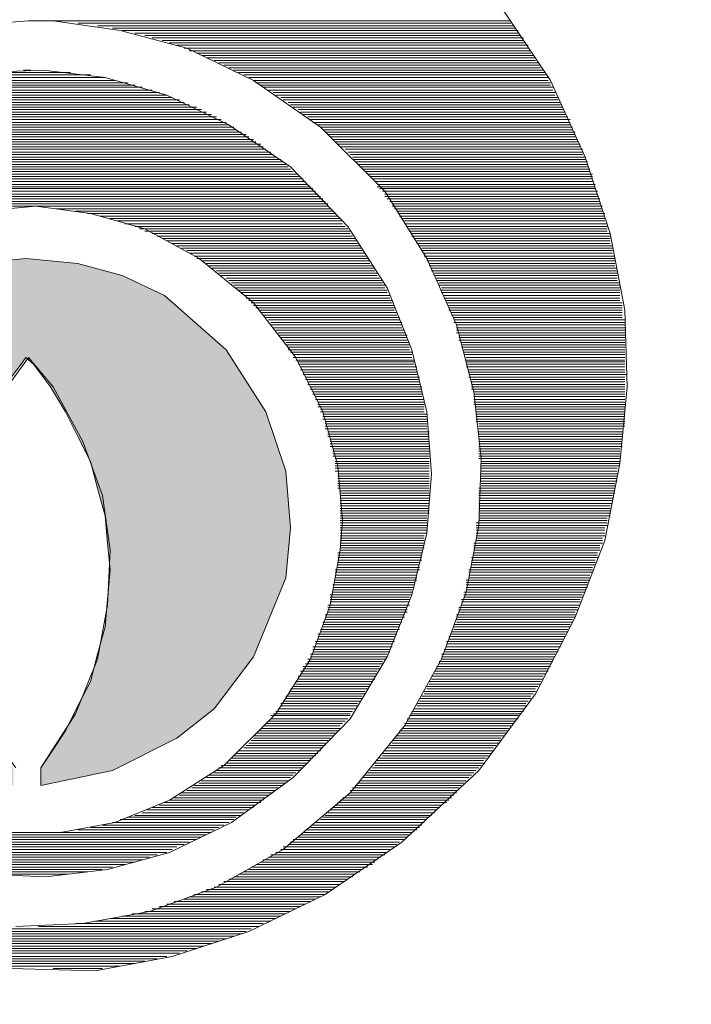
# Model space of a CAD drawing. Header units: centimetres. Extents: x 4745 to 39369, y 17389 to 19524.
# Tile 80 of 188: x 21099.05 to 21100.26, y 17982.74 to 17984.5. Entities that reach past the tile are written whole.
import ezdxf

# ---------------------------------------------------------------- set-up
doc = ezdxf.new("R2010")
doc.units = ezdxf.units.CM
doc.linetypes.add('HIDDEN', pattern=[0.375, 0.25, -0.125])
doc.layers.add('Livello 1', color=7, linetype='Continuous')
doc.layers.add('UKRYTA', color=250, linetype='HIDDEN')

# ---------------------------------------------------------------- blocks, each defined once
blk = doc.blocks.new('VITRIX PRO 35 55')
at = {"layer": 'Livello 1'}
blk.add_hatch(color=0, dxfattribs=at).paths.add_polyline_path([(-10.8731, -425.1372), (-10.5571, -425.2872), (-10.0955, -425.692), (-9.7976, -426.1558), (-9.6498, -426.6015), (-9.6135, -427.0244), (-9.6498, -427.3973), (-9.8909, -427.9885), (-10.1864, -428.3795), (-10.4638, -428.5978), (-10.9459, -428.8388), (-11.4825, -428.9525), (-11.4825, -428.8207), (-11.4097, -428.7115), (-11.2983, -428.5433), (-11.2051, -428.3568), (-11.1119, -428.1749), (-11.0573, -427.9703), (-11.0005, -427.7656), (-10.9823, -427.561), (-10.9641, -427.3382), (-10.9823, -427.1381), (-11.0005, -426.9334), (-11.0573, -426.7288), (-11.1119, -426.5287), (-11.2051, -426.3422), (-11.2983, -426.1558), (-11.4097, -425.9694), (-11.5371, -425.8011), (-11.5939, -425.7511), (-11.6303, -425.8011), (-11.7599, -425.9694), (-11.8713, -426.1558), (-11.9827, -426.3422), (-12.0578, -426.5287), (-12.1123, -426.7288), (-12.1669, -426.9334), (-12.1874, -427.1381), (-12.2033, -427.3382), (-12.1874, -427.561), (-12.1669, -427.7656), (-12.1123, -427.9703), (-12.0578, -428.1749), (-11.9827, -428.3568), (-11.8713, -428.5433), (-11.7599, -428.7115), (-11.6871, -428.8207), (-11.6871, -428.9525), (-12.2237, -428.8388), (-12.7035, -428.5978), (-12.9832, -428.3795), (-13.2788, -427.9885), (-13.5198, -427.3973), (-13.5562, -427.0244), (-13.5198, -426.6015), (-13.372, -426.1558), (-13.0741, -425.692), (-12.6126, -425.2872), (-12.2965, -425.1372), (-11.9645, -425.0462), (-11.5939, -425.0098), (-11.2051, -425.0462)])
blk.add_ellipse((9.1892, -429.7806), major_axis=(-38, 0), ratio=0.328293)
at = {"layer": 'Livello 1', "color": 0, "lineweight": 15}
for points in [[(-11.0755, -430.3395), (-10.5002, -430.2304), (-9.9272, -430.0439), (-9.3542, -429.7665), (-8.7813, -429.3755), (-8.206, -428.8388), (-7.7808, -428.2659), (-7.4852, -427.6929), (-7.2624, -427.1199), (-7.151, -426.5423), (-7.0964, -425.9694), (-7.1123, -425.3964), (-7.2237, -424.8234), (-7.4102, -424.2504), (-7.6694, -423.6774), (-8.0582, -423.0999)], [(-11.5757, -423.2317), (-12.0759, -423.2681)], [(-11.6689, -430.0076), (-11.1687, -429.9848), (-10.6685, -429.8939), (-10.1683, -429.712), (-9.668, -429.43), (-9.1678, -429.0071), (-8.7608, -428.5069), (-8.4834, -428.0066), (-8.2992, -427.5064), (-8.206, -427.0062), (-8.1878, -426.506), (-8.2424, -426.0057), (-8.372, -425.5055), (-8.5948, -425.0098), (-8.9086, -424.505), (-9.3906, -424.0276), (-9.8909, -423.6774), (-10.3911, -423.4364), (-10.889, -423.3045), (-11.3893, -423.2317), (-11.5757, -423.2317)], [(-11.4461, -423.2317), (-7.965, -423.2317)], [(-11.2051, -423.2499), (-7.965, -423.2499)], [(-11.0573, -423.2681), (-7.9468, -423.2681)], [(-10.9459, -423.2863), (-7.9286, -423.2863)], [(-10.8731, -423.3045), (-7.9104, -423.3045)], [(-10.7799, -423.3227), (-7.9104, -423.3227)], [(-10.7049, -423.3409), (-7.8922, -423.3409)], [(-10.6503, -423.3591), (-7.8718, -423.3591)], [(-10.5753, -423.3773), (-7.8718, -423.3773)], [(-10.5207, -423.3955), (-7.8536, -423.3955)], [(-10.4638, -423.4136), (-7.8354, -423.4136)], [(-10.4093, -423.4364), (-7.8354, -423.4364)], [(-10.3729, -423.4546), (-7.8172, -423.4546)], [(-10.3161, -423.4728), (-7.8172, -423.4728)], [(-10.2797, -423.4909), (-7.799, -423.4909)], [(-10.2433, -423.5091), (-7.7808, -423.5091)], [(-10.1864, -423.5273), (-7.7808, -423.5273)], [(-10.1501, -423.5455), (-7.7626, -423.5455)], [(-10.1137, -423.5637), (-7.7444, -423.5637)], [(-8.5584, -426.6196), (-8.5948, -426.1558), (-8.7062, -425.692), (-8.8904, -425.2281), (-9.186, -424.7688), (-9.6135, -424.3231), (-10.075, -424.0094), (-10.5389, -423.7865), (-11.0005, -423.6547), (-11.4643, -423.6001), (-11.9259, -423.6183)], [(-11.9077, -429.6165), (-11.4461, -429.6347), (-10.9823, -429.5801), (-10.5207, -429.4528), (-10.0568, -429.2299), (-9.5953, -428.8934), (-9.1678, -428.4523), (-8.8904, -427.9885), (-8.7062, -427.5246), (-8.5948, -427.0653), (-8.5584, -426.6196)], [(-12.0578, -423.6365), (-11.1119, -423.6365)], [(-11.2597, -423.6183), (-11.9077, -423.6183)], [(-11.6121, -423.6001), (-11.5575, -423.6001)], [(-10.075, -423.5819), (-7.7444, -423.5819)], [(-10.0387, -423.6001), (-7.724, -423.6001)], [(-10.0023, -423.6183), (-7.7058, -423.6183)], [(-9.9636, -423.6365), (-7.7058, -423.6365)], [(-12.3897, -423.7138), (-10.7799, -423.7138)], [(-10.8345, -423.6956), (-12.3352, -423.6956)], [(-12.2419, -423.6774), (-10.9277, -423.6774)], [(-11.0005, -423.6547), (-12.1669, -423.6547)], [(-9.9272, -423.6547), (-7.6876, -423.6547)], [(-9.8909, -423.6774), (-7.6876, -423.6774)], [(-9.8727, -423.6956), (-7.6694, -423.6956)], [(-9.8363, -423.7138), (-7.6694, -423.7138)], [(-12.6307, -423.7865), (-10.5389, -423.7865)], [(-10.5935, -423.7683), (-12.5739, -423.7683)], [(-12.5193, -423.7502), (-10.6503, -423.7502)], [(-10.7231, -423.7274), (-12.4648, -423.7274)], [(-9.8181, -423.7274), (-7.6512, -423.7274)], [(-9.7794, -423.7502), (-7.6512, -423.7502)], [(-9.7431, -423.7683), (-7.633, -423.7683)], [(-9.7249, -423.7865), (-7.633, -423.7865)], [(-12.8149, -423.8593), (-10.3729, -423.8593)], [(-10.4093, -423.8411), (-12.7603, -423.8411)], [(-12.724, -423.8229), (-10.4457, -423.8229)], [(-10.5002, -423.8047), (-12.6671, -423.8047)], [(-9.6862, -423.8047), (-7.6125, -423.8047)], [(-9.668, -423.8229), (-7.6125, -423.8229)], [(-9.6316, -423.8411), (-7.5944, -423.8411)], [(-9.6135, -423.8593), (-7.5944, -423.8593)], [(-12.9627, -423.9321), (-10.2046, -423.9321)], [(-10.2433, -423.9139), (-12.9263, -423.9139)], [(-12.89, -423.8957), (-10.2797, -423.8957)], [(-10.3161, -423.8775), (-12.8513, -423.8775)], [(-9.5953, -423.8775), (-7.5762, -423.8775)], [(-9.5566, -423.8957), (-7.5762, -423.8957)], [(-9.5384, -423.9139), (-7.558, -423.9139)], [(-9.5202, -423.9321), (-7.558, -423.9321)], [(-10.0955, -423.9912), (-13.0741, -423.9912)], [(-13.0377, -423.9684), (-10.1319, -423.9684)], [(-10.1683, -423.9502), (-13.0014, -423.9502)], [(-9.4839, -423.9502), (-7.5398, -423.9502)], [(-9.4634, -423.9684), (-7.5216, -423.9684)], [(-9.4475, -423.9912), (-7.5216, -423.9912)], [(-13.2242, -424.0821), (-9.9454, -424.0821)], [(-9.9841, -424.0639), (-13.1855, -424.0639)], [(-13.1674, -424.0457), (-10.0205, -424.0457)], [(-10.0387, -424.0276), (-13.131, -424.0276)], [(-13.0923, -424.0094), (-10.075, -424.0094)], [(-9.4088, -424.0094), (-7.5216, -424.0094)], [(-9.3906, -424.0276), (-7.5034, -424.0276)], [(-9.3724, -424.0457), (-7.5034, -424.0457)], [(-9.3542, -424.0639), (-7.4852, -424.0639)], [(-9.3361, -424.0821), (-7.4852, -424.0821)], [(-13.3333, -424.1549), (-9.8363, -424.1549)], [(-9.8727, -424.1367), (-13.297, -424.1367)], [(-13.2788, -424.1185), (-9.8909, -424.1185)], [(-9.9272, -424.1003), (-13.2401, -424.1003)], [(-9.3179, -424.1003), (-7.4852, -424.1003)], [(-9.2974, -424.1185), (-7.467, -424.1185)], [(-9.2792, -424.1367), (-7.467, -424.1367)], [(-9.261, -424.1549), (-7.4466, -424.1549)], [(-9.7613, -424.214), (-13.4084, -424.214)], [(-13.372, -424.1913), (-9.7976, -424.1913)], [(-9.8181, -424.1731), (-13.3515, -424.1731)], [(-9.2428, -424.1731), (-7.4466, -424.1731)], [(-9.2065, -424.1913), (-7.4284, -424.1913)], [(-9.186, -424.214), (-7.4284, -424.214)], [(-9.668, -424.2868), (-13.5016, -424.2868)], [(-13.4834, -424.2686), (-9.6862, -424.2686)], [(-9.7249, -424.2504), (-13.4448, -424.2504)], [(-13.4266, -424.2322), (-9.7431, -424.2322)], [(-9.1678, -424.2322), (-7.4284, -424.2322)], [(-9.1496, -424.2504), (-7.4102, -424.2504)], [(-9.1496, -424.2686), (-7.4102, -424.2686)], [(-9.1314, -424.2868), (-7.392, -424.2868)], [(-9.5953, -424.3595), (-13.5925, -424.3595)], [(-13.5562, -424.3413), (-9.6135, -424.3413)], [(-9.6316, -424.3231), (-13.538, -424.3231)], [(-13.5198, -424.305), (-9.6498, -424.305)], [(-9.1132, -424.305), (-7.392, -424.305)], [(-9.095, -424.3231), (-7.392, -424.3231)], [(-9.0769, -424.3413), (-7.3738, -424.3413)], [(-9.0587, -424.3595), (-7.3738, -424.3595)], [(-9.502, -424.4323), (-13.6676, -424.4323)], [(-13.6494, -424.4141), (-9.5202, -424.4141)], [(-9.5384, -424.3959), (-13.6289, -424.3959)], [(-13.6107, -424.3777), (-9.5566, -424.3777)], [(-9.0382, -424.3777), (-7.3556, -424.3777)], [(-9.02, -424.3959), (-7.3556, -424.3959)], [(-9.0018, -424.4141), (-7.3556, -424.4141)], [(-8.9836, -424.4323), (-7.3556, -424.4323)], [(-9.427, -424.505), (-13.7403, -424.505)], [(-13.7222, -424.4869), (-9.4475, -424.4869)], [(-9.4634, -424.4732), (-13.704, -424.4732)], [(-13.6858, -424.455), (-9.4839, -424.455)], [(-8.9654, -424.455), (-7.3351, -424.455)], [(-8.9654, -424.4732), (-7.3351, -424.4732)], [(-8.9472, -424.4869), (-7.3351, -424.4869)], [(-8.9268, -424.505), (-7.317, -424.505)], [(-9.3542, -424.5824), (-13.8154, -424.5824)], [(-13.7972, -424.5642), (-9.3724, -424.5642)], [(-9.3906, -424.546), (-13.779, -424.546)], [(-13.7608, -424.5278), (-9.4088, -424.5278)], [(-8.9086, -424.5278), (-7.317, -424.5278)], [(-8.9086, -424.546), (-7.317, -424.546)], [(-8.8904, -424.5642), (-7.2988, -424.5642)], [(-8.8722, -424.5824), (-7.2988, -424.5824)], [(-9.2246, -426.9698), (-9.261, -426.5605), (-9.3724, -426.1558), (-9.5748, -425.7511), (-9.8909, -425.3418), (-10.2979, -425.0098), (-10.7049, -424.787), (-11.1119, -424.6733), (-11.5189, -424.6187), (-11.9259, -424.6551)], [(-11.7417, -429.3027), (-11.3347, -429.3027), (-10.9277, -429.2299), (-10.5207, -429.0617), (-10.1137, -428.8025), (-9.7249, -428.4159), (-9.4634, -428.0066), (-9.3179, -427.6019), (-9.2428, -427.1926), (-9.2246, -426.9698)], [(-9.3361, -424.6187), (-13.8518, -424.6187)], [(-13.8336, -424.6005), (-9.3361, -424.6005)], [(-11.3711, -424.6369), (-9.3179, -424.6369)], [(-11.2233, -424.6551), (-9.2974, -424.6551)], [(-8.854, -424.6005), (-7.2988, -424.6005)], [(-8.854, -424.6187), (-7.2806, -424.6187)], [(-8.8358, -424.6369), (-7.2806, -424.6369)], [(-8.8176, -424.6551), (-7.2806, -424.6551)], [(-11.1323, -424.6733), (-9.2792, -424.6733)], [(-11.0391, -424.6915), (-9.261, -424.6915)], [(-10.9641, -424.7097), (-9.2428, -424.7097)], [(-10.9095, -424.7279), (-9.2246, -424.7279)], [(-8.7995, -424.6733), (-7.2624, -424.6733)], [(-8.7995, -424.6915), (-7.2624, -424.6915)], [(-8.7813, -424.7097), (-7.2624, -424.7097)], [(-8.7608, -424.7279), (-7.2624, -424.7279)], [(-10.8527, -424.7506), (-9.2246, -424.7506)], [(-10.7799, -424.7688), (-9.2065, -424.7688)], [(-10.7435, -424.787), (-9.186, -424.787)], [(-10.7049, -424.8052), (-9.1678, -424.8052)], [(-8.7608, -424.7506), (-7.2442, -424.7506)], [(-8.7426, -424.7688), (-7.2442, -424.7688)], [(-8.7244, -424.787), (-7.2442, -424.787)], [(-8.7244, -424.8052), (-7.2442, -424.8052)], [(-10.6503, -424.8234), (-9.1678, -424.8234)], [(-10.6116, -424.8416), (-9.1496, -424.8416)], [(-10.5753, -424.8598), (-9.1314, -424.8598)], [(-10.5389, -424.8779), (-9.1132, -424.8779)], [(-8.7062, -424.8234), (-7.2237, -424.8234)], [(-8.7062, -424.8416), (-7.2237, -424.8416)], [(-8.688, -424.8598), (-7.2237, -424.8598)], [(-8.6698, -424.8779), (-7.2237, -424.8779)], [(-10.5002, -424.8961), (-9.1132, -424.8961)], [(-10.4638, -424.9143), (-9.095, -424.9143)], [(-10.4275, -424.9325), (-9.0769, -424.9325)], [(-10.3911, -424.9507), (-9.0769, -424.9507)], [(-8.6698, -424.8961), (-7.2237, -424.8961)], [(-8.6494, -424.9143), (-7.2055, -424.9143)], [(-8.6312, -424.9325), (-7.2055, -424.9325)], [(-8.6312, -424.9507), (-7.2055, -424.9507)], [(-10.8731, -425.1372), (-10.5571, -425.2872), (-10.0955, -425.692), (-9.7976, -426.1558), (-9.6498, -426.6015), (-9.6135, -427.0244), (-9.6498, -427.3973), (-9.8909, -427.9885), (-10.1864, -428.3795), (-10.4638, -428.5978), (-10.9459, -428.8388), (-11.4825, -428.9525), (-11.4825, -428.8207), (-11.4097, -428.7115), (-11.2983, -428.5433), (-11.2051, -428.3568), (-11.1119, -428.1749), (-11.0573, -427.9703), (-11.0005, -427.7656), (-10.9823, -427.561), (-10.9641, -427.3382), (-10.9823, -427.1381), (-11.0005, -426.9334), (-11.0573, -426.7288), (-11.1119, -426.5287), (-11.2051, -426.3422), (-11.2983, -426.1558), (-11.4097, -425.9694), (-11.5371, -425.8011), (-11.5939, -425.7511), (-11.6303, -425.8011), (-11.7599, -425.9694)], [(-11.9645, -425.0462), (-11.5939, -425.0098), (-11.2051, -425.0462), (-10.8731, -425.1372)], [(-10.9459, -428.8388), (-10.4638, -428.5978), (-10.1864, -428.3795), (-9.8909, -427.9885), (-9.6498, -427.3973), (-9.6135, -427.0244), (-9.6498, -426.6015), (-9.7976, -426.1558), (-10.0955, -425.692), (-10.5571, -425.2872), (-10.8731, -425.1372), (-11.2051, -425.0462), (-11.5939, -425.0098), (-11.9645, -425.0462)], [(-10.3729, -424.9689), (-9.0587, -424.9689)], [(-10.3342, -424.9916), (-9.0382, -424.9916)], [(-10.3161, -425.0098), (-9.0382, -425.0098)], [(-10.2797, -425.028), (-9.02, -425.028)], [(-8.613, -424.9689), (-7.2055, -424.9689)], [(-8.613, -424.9916), (-7.1874, -424.9916)], [(-8.5948, -425.0098), (-7.1874, -425.0098)], [(-8.5948, -425.028), (-7.1874, -425.028)], [(-10.2433, -425.0462), (-9.02, -425.0462)], [(-10.2228, -425.0644), (-9.0018, -425.0644)], [(-10.2046, -425.0826), (-8.9836, -425.0826)], [(-10.1683, -425.1008), (-8.9836, -425.1008)], [(-8.5766, -425.0462), (-7.1874, -425.0462)], [(-8.5766, -425.0644), (-7.1874, -425.0644)], [(-8.5584, -425.0826), (-7.1692, -425.0826)], [(-8.5584, -425.1008), (-7.1692, -425.1008)], [(-10.1501, -425.119), (-8.9654, -425.119)], [(-10.1319, -425.1372), (-8.9654, -425.1372)], [(-10.0955, -425.1553), (-8.9472, -425.1553)], [(-10.075, -425.1735), (-8.9268, -425.1735)], [(-8.538, -425.119), (-7.1692, -425.119)], [(-8.538, -425.1372), (-7.1692, -425.1372)], [(-8.5221, -425.1553), (-7.1692, -425.1553)], [(-8.5221, -425.1735), (-7.1692, -425.1735)], [(-10.0568, -425.1917), (-8.9268, -425.1917)], [(-10.0387, -425.2099), (-8.9086, -425.2099)], [(-10.0205, -425.2281), (-8.9086, -425.2281)], [(-10.0023, -425.2463), (-8.8904, -425.2463)], [(-8.5016, -425.1917), (-7.151, -425.1917)], [(-8.5016, -425.2099), (-7.151, -425.2099)], [(-8.4834, -425.2281), (-7.151, -425.2281)], [(-8.4834, -425.2463), (-7.151, -425.2463)], [(-9.9841, -425.2645), (-8.8904, -425.2645)], [(-9.9636, -425.2872), (-8.8722, -425.2872)], [(-9.9454, -425.3054), (-8.8722, -425.3054)], [(-9.9272, -425.3236), (-8.854, -425.3236)], [(-8.4834, -425.2645), (-7.151, -425.2645)], [(-8.4652, -425.2872), (-7.151, -425.2872)], [(-8.4652, -425.3054), (-7.151, -425.3054)], [(-8.447, -425.3236), (-7.151, -425.3236)], [(-9.909, -425.3418), (-8.854, -425.3418)], [(-9.8909, -425.36), (-8.8358, -425.36)], [(-9.8727, -425.3782), (-8.8358, -425.3782)], [(-9.8522, -425.3964), (-8.8358, -425.3964)], [(-8.447, -425.3418), (-7.1328, -425.3418)], [(-8.4288, -425.36), (-7.1328, -425.36)], [(-8.4288, -425.3782), (-7.1328, -425.3782)], [(-8.4288, -425.3964), (-7.1328, -425.3964)], [(-9.8363, -425.4146), (-8.8176, -425.4146)], [(-9.8181, -425.4327), (-8.8176, -425.4327)], [(-9.7976, -425.4509), (-8.7995, -425.4509)], [(-9.7794, -425.4691), (-8.7995, -425.4691)], [(-8.4106, -425.4146), (-7.1328, -425.4146)], [(-8.4106, -425.4327), (-7.1328, -425.4327)], [(-8.3924, -425.4509), (-7.1328, -425.4509)], [(-8.3924, -425.4691), (-7.1123, -425.4691)], [(-9.7613, -425.4873), (-8.7813, -425.4873)], [(-9.7613, -425.5055), (-8.7813, -425.5055)], [(-9.7431, -425.5282), (-8.7813, -425.5282)], [(-9.7249, -425.5464), (-8.7608, -425.5464)], [(-8.3924, -425.4873), (-7.1123, -425.4873)], [(-8.372, -425.5055), (-7.1123, -425.5055)], [(-8.372, -425.5282), (-7.1123, -425.5282)], [(-8.372, -425.5464), (-7.1123, -425.5464)], [(-9.7067, -425.5646), (-8.7608, -425.5646)], [(-9.7067, -425.5828), (-8.7426, -425.5828)], [(-9.6862, -425.601), (-8.7426, -425.601)], [(-9.668, -425.6192), (-8.7426, -425.6192)], [(-8.372, -425.5646), (-7.1123, -425.5646)], [(-8.3538, -425.5828), (-7.1123, -425.5828)], [(-8.3538, -425.601), (-7.1123, -425.601)], [(-8.3538, -425.6192), (-7.1123, -425.6192)], [(-9.6498, -425.6374), (-8.7244, -425.6374)], [(-9.6498, -425.6556), (-8.7244, -425.6556)], [(-9.6316, -425.6738), (-8.7244, -425.6738)], [(-9.6316, -425.692), (-8.7244, -425.692)], [(-8.3356, -425.6374), (-7.1123, -425.6374)], [(-8.3356, -425.6556), (-7.1123, -425.6556)], [(-8.3356, -425.6738), (-7.1123, -425.6738)], [(-8.3174, -425.692), (-7.1123, -425.692)], [(-11.5757, -425.7511), (-11.8713, -426.1558), (-12.0578, -426.5605), (-12.1669, -426.9698), (-12.1874, -427.3791), (-12.1487, -427.7838), (-12.0373, -428.1931), (-11.8349, -428.5978), (-11.6689, -428.8207)], [(-11.4825, -428.8207), (-11.2233, -428.4159), (-11.0573, -428.0066), (-10.9823, -427.6019), (-10.9641, -427.1926), (-11.0209, -426.7834), (-11.1687, -426.3786), (-11.3893, -425.9694), (-11.5757, -425.7511)], [(-9.6135, -425.7101), (-8.7062, -425.7101)], [(-9.5953, -425.7283), (-8.7062, -425.7283)], [(-9.5953, -425.7511), (-8.7062, -425.7511)], [(-9.5748, -425.7693), (-8.688, -425.7693)], [(-8.3174, -425.7101), (-7.1123, -425.7101)], [(-8.3174, -425.7283), (-7.1123, -425.7283)], [(-8.2992, -425.7511), (-7.1123, -425.7511)], [(-8.2992, -425.7693), (-7.1123, -425.7693)], [(-9.5566, -425.7829), (-8.688, -425.7829)], [(-9.5566, -425.8011), (-8.688, -425.8011)], [(-9.5384, -425.8193), (-8.6698, -425.8193)], [(-9.5384, -425.842), (-8.6698, -425.842)], [(-8.2992, -425.7829), (-7.1123, -425.7829)], [(-8.2992, -425.8011), (-7.1123, -425.8011)], [(-8.2992, -425.8193), (-7.1123, -425.8193)], [(-8.281, -425.842), (-7.1123, -425.842)], [(-9.5202, -425.8602), (-8.6698, -425.8602)], [(-9.5202, -425.8784), (-8.6698, -425.8784)], [(-9.502, -425.8966), (-8.6494, -425.8966)], [(-9.502, -425.9148), (-8.6494, -425.9148)], [(-8.281, -425.8602), (-7.1123, -425.8602)], [(-8.281, -425.8784), (-7.0964, -425.8784)], [(-8.281, -425.8966), (-7.1123, -425.8966)], [(-8.2606, -425.9148), (-7.1123, -425.9148)], [(-9.4839, -425.933), (-8.6494, -425.933)], [(-9.4839, -425.9512), (-8.6494, -425.9512)], [(-9.4634, -425.9694), (-8.6312, -425.9694)], [(-9.4634, -425.9875), (-8.6312, -425.9875)], [(-8.2606, -425.933), (-7.1123, -425.933)], [(-8.2606, -425.9512), (-7.1123, -425.9512)], [(-8.2606, -425.9694), (-7.1123, -425.9694)], [(-8.2606, -425.9875), (-7.1123, -425.9875)], [(-9.4475, -426.0057), (-8.6312, -426.0057)], [(-9.4475, -426.0239), (-8.6312, -426.0239)], [(-9.427, -426.0421), (-8.6312, -426.0421)], [(-9.427, -426.0649), (-8.613, -426.0649)], [(-8.2424, -426.0057), (-7.1123, -426.0057)], [(-8.2424, -426.0239), (-7.1123, -426.0239)], [(-8.2424, -426.0421), (-7.1123, -426.0421)], [(-8.2424, -426.0649), (-7.1123, -426.0649)], [(-9.4088, -426.083), (-8.613, -426.083)], [(-9.4088, -426.1012), (-8.613, -426.1012)], [(-9.4088, -426.1194), (-8.613, -426.1194)], [(-9.3906, -426.1376), (-8.613, -426.1376)], [(-8.2424, -426.083), (-7.1123, -426.083)], [(-8.2424, -426.1012), (-7.1123, -426.1012)], [(-8.2242, -426.1194), (-7.1123, -426.1194)], [(-8.2242, -426.1376), (-7.1123, -426.1376)], [(-9.3906, -426.1558), (-8.613, -426.1558)], [(-9.3724, -426.174), (-8.5948, -426.174)], [(-9.3724, -426.1922), (-8.5948, -426.1922)], [(-9.3724, -426.2104), (-8.5948, -426.2104)], [(-8.2242, -426.1558), (-7.1123, -426.1558)], [(-8.2242, -426.174), (-7.1123, -426.174)], [(-8.2242, -426.1922), (-7.1123, -426.1922)], [(-8.2242, -426.2104), (-7.1123, -426.2104)], [(-9.3542, -426.2286), (-8.5948, -426.2286)], [(-9.3542, -426.2468), (-8.5948, -426.2468)], [(-9.3542, -426.2649), (-8.5948, -426.2649)], [(-9.3542, -426.2831), (-8.5948, -426.2831)], [(-8.2242, -426.2286), (-7.1123, -426.2286)], [(-8.206, -426.2468), (-7.1123, -426.2468)], [(-8.206, -426.2649), (-7.1123, -426.2649)], [(-8.206, -426.2831), (-7.1328, -426.2831)], [(-9.3361, -426.3059), (-8.5766, -426.3059)], [(-9.3361, -426.3241), (-8.5766, -426.3241)], [(-9.3361, -426.3422), (-8.5766, -426.3422)], [(-9.3179, -426.3604), (-8.5766, -426.3604)], [(-8.206, -426.3059), (-7.1328, -426.3059)], [(-8.206, -426.3241), (-7.1328, -426.3241)], [(-8.206, -426.3422), (-7.1328, -426.3422)], [(-8.206, -426.3604), (-7.1328, -426.3604)], [(-9.3179, -426.3786), (-8.5766, -426.3786)], [(-9.3179, -426.3968), (-8.5766, -426.3968)], [(-9.3179, -426.415), (-8.5766, -426.415)], [(-9.2974, -426.4332), (-8.5766, -426.4332)], [(-8.206, -426.3786), (-7.1328, -426.3786)], [(-8.206, -426.3968), (-7.1328, -426.3968)], [(-8.206, -426.415), (-7.1328, -426.415)], [(-8.206, -426.4332), (-7.151, -426.4332)], [(-9.2974, -426.4514), (-8.5766, -426.4514)], [(-9.2974, -426.4696), (-8.5766, -426.4696)], [(-9.2974, -426.4878), (-8.5766, -426.4878)], [(-9.2792, -426.506), (-8.5766, -426.506)], [(-8.206, -426.4514), (-7.151, -426.4514)], [(-8.206, -426.4696), (-7.151, -426.4696)], [(-8.206, -426.4878), (-7.151, -426.4878)], [(-8.206, -426.506), (-7.151, -426.506)], [(-9.2792, -426.5287), (-8.5766, -426.5287)], [(-9.2792, -426.5423), (-8.5766, -426.5423)], [(-9.2792, -426.5605), (-8.5766, -426.5605)], [(-9.2792, -426.5787), (-8.5766, -426.5787)], [(-8.1878, -426.5287), (-7.151, -426.5287)], [(-8.1878, -426.5423), (-7.151, -426.5423)], [(-8.1878, -426.5605), (-7.151, -426.5605)], [(-8.1878, -426.5787), (-7.1692, -426.5787)], [(-9.2792, -426.6015), (-8.5766, -426.6015)], [(-9.261, -426.6196), (-8.5766, -426.6196)], [(-9.261, -426.6378), (-8.5766, -426.6378)], [(-9.261, -426.656), (-8.5766, -426.656)], [(-8.1878, -426.6015), (-7.1692, -426.6015)], [(-8.1878, -426.6196), (-7.1692, -426.6196)], [(-8.1878, -426.6378), (-7.1692, -426.6378)], [(-8.1878, -426.656), (-7.1692, -426.656)], [(-9.261, -426.6742), (-8.5766, -426.6742)], [(-9.261, -426.6924), (-8.5766, -426.6924)], [(-9.261, -426.7106), (-8.5766, -426.7106)], [(-9.261, -426.7288), (-8.5766, -426.7288)], [(-8.206, -426.7288), (-7.1874, -426.7288)], [(-8.1878, -426.6742), (-7.1692, -426.6742)], [(-8.1878, -426.6924), (-7.1874, -426.6924)], [(-8.1878, -426.7106), (-7.1874, -426.7106)], [(-9.2428, -426.747), (-8.5766, -426.747)], [(-9.2428, -426.7652), (-8.5766, -426.7652)], [(-9.2428, -426.7834), (-8.5766, -426.7834)], [(-9.2428, -426.8016), (-8.5766, -426.8016)], [(-8.206, -426.747), (-7.1874, -426.747)], [(-8.206, -426.7652), (-7.1874, -426.7652)], [(-8.206, -426.7834), (-7.2055, -426.7834)], [(-8.206, -426.8016), (-7.2055, -426.8016)], [(-9.2428, -426.8197), (-8.5766, -426.8197)], [(-9.2428, -426.8425), (-8.5766, -426.8425)], [(-9.2428, -426.8607), (-8.5766, -426.8607)], [(-9.2428, -426.8789), (-8.5766, -426.8789)], [(-8.206, -426.8197), (-7.2055, -426.8197)], [(-8.206, -426.8425), (-7.2055, -426.8425)], [(-8.206, -426.8607), (-7.2237, -426.8607)], [(-8.206, -426.8789), (-7.2237, -426.8789)], [(-9.2428, -426.897), (-8.5766, -426.897)], [(-9.2428, -426.9152), (-8.5766, -426.9152)], [(-9.2428, -426.9334), (-8.5948, -426.9334)], [(-9.2428, -426.9516), (-8.5948, -426.9516)], [(-8.206, -426.897), (-7.2237, -426.897)], [(-8.206, -426.9152), (-7.2237, -426.9152)], [(-8.206, -426.9334), (-7.2237, -426.9334)], [(-8.206, -426.9516), (-7.2442, -426.9516)], [(-9.2428, -426.9698), (-8.5948, -426.9698)], [(-9.2428, -426.988), (-8.5948, -426.988)], [(-9.2428, -427.0062), (-8.5948, -427.0062)], [(-9.2428, -427.0244), (-8.5948, -427.0244)], [(-8.2242, -426.988), (-7.2442, -426.988)], [(-8.2242, -427.0062), (-7.2442, -427.0062)], [(-8.2242, -427.0244), (-7.2624, -427.0244)], [(-8.206, -426.9698), (-7.2442, -426.9698)], [(-9.2428, -427.0426), (-8.5948, -427.0426)], [(-9.2428, -427.0653), (-8.5948, -427.0653)], [(-9.2428, -427.0835), (-8.613, -427.0835)], [(-9.2428, -427.1017), (-8.613, -427.1017)], [(-8.2242, -427.0426), (-7.2624, -427.0426)], [(-8.2242, -427.0653), (-7.2624, -427.0653)], [(-8.2242, -427.0835), (-7.2624, -427.0835)], [(-8.2242, -427.1017), (-7.2806, -427.1017)], [(-9.2428, -427.1199), (-8.613, -427.1199)], [(-9.2428, -427.1381), (-8.613, -427.1381)], [(-9.2428, -427.1563), (-8.613, -427.1563)], [(-9.2428, -427.1744), (-8.613, -427.1744)], [(-8.2424, -427.1381), (-7.2806, -427.1381)], [(-8.2424, -427.1563), (-7.2988, -427.1563)], [(-8.2424, -427.1744), (-7.2988, -427.1744)], [(-8.2242, -427.1199), (-7.2806, -427.1199)], [(-9.261, -427.2108), (-8.6312, -427.2108)], [(-9.261, -427.229), (-8.6312, -427.229)], [(-9.261, -427.2472), (-8.6312, -427.2472)], [(-9.2428, -427.1926), (-8.6312, -427.1926)], [(-8.2606, -427.2472), (-7.317, -427.2472)], [(-8.2424, -427.1926), (-7.2988, -427.1926)], [(-8.2424, -427.2108), (-7.317, -427.2108)], [(-8.2424, -427.229), (-7.317, -427.229)], [(-9.261, -427.2654), (-8.6312, -427.2654)], [(-9.261, -427.2836), (-8.6494, -427.2836)], [(-9.261, -427.3018), (-8.6494, -427.3018)], [(-9.261, -427.32), (-8.6494, -427.32)], [(-8.2606, -427.2654), (-7.3351, -427.2654)], [(-8.2606, -427.2836), (-7.3351, -427.2836)], [(-8.2606, -427.3018), (-7.3351, -427.3018)], [(-8.2606, -427.32), (-7.3556, -427.32)], [(-9.2792, -427.3382), (-8.6494, -427.3382)], [(-9.2792, -427.3563), (-8.6698, -427.3563)], [(-9.2792, -427.3791), (-8.6698, -427.3791)], [(-9.2792, -427.3973), (-8.6698, -427.3973)], [(-8.281, -427.3382), (-7.3556, -427.3382)], [(-8.281, -427.3563), (-7.3556, -427.3563)], [(-8.281, -427.3791), (-7.3738, -427.3791)], [(-8.281, -427.3973), (-7.3738, -427.3973)], [(-9.2974, -427.4518), (-8.688, -427.4518)], [(-9.2974, -427.47), (-8.688, -427.47)], [(-9.2792, -427.4155), (-8.6698, -427.4155)], [(-9.2792, -427.4337), (-8.688, -427.4337)], [(-8.2992, -427.4155), (-7.3738, -427.4155)], [(-8.2992, -427.4337), (-7.392, -427.4337)], [(-8.2992, -427.4518), (-7.392, -427.4518)], [(-8.2992, -427.47), (-7.392, -427.47)], [(-9.3179, -427.5246), (-8.7062, -427.5246)], [(-9.3179, -427.5428), (-8.7244, -427.5428)], [(-9.2974, -427.4882), (-8.7062, -427.4882)], [(-9.2974, -427.5064), (-8.7062, -427.5064)], [(-8.3174, -427.5064), (-7.4102, -427.5064)], [(-8.3174, -427.5246), (-7.4284, -427.5246)], [(-8.3174, -427.5428), (-7.4284, -427.5428)], [(-8.2992, -427.4882), (-7.4102, -427.4882)], [(-9.3361, -427.6019), (-8.7244, -427.6019)], [(-9.3179, -427.561), (-8.7244, -427.561)], [(-9.3179, -427.5792), (-8.7244, -427.5792)], [(-8.3356, -427.561), (-7.4466, -427.561)], [(-8.3356, -427.5792), (-7.4466, -427.5792)], [(-8.3356, -427.6019), (-7.4466, -427.6019)], [(-9.3542, -427.6747), (-8.7608, -427.6747)], [(-9.3361, -427.6201), (-8.7426, -427.6201)], [(-9.3361, -427.6383), (-8.7426, -427.6383)], [(-9.3361, -427.6565), (-8.7426, -427.6565)], [(-8.372, -427.6747), (-7.4852, -427.6747)], [(-8.3538, -427.6201), (-7.467, -427.6201)], [(-8.3538, -427.6383), (-7.467, -427.6383)], [(-8.3538, -427.6565), (-7.4852, -427.6565)], [(-9.3724, -427.7292), (-8.7813, -427.7292)], [(-9.3724, -427.7474), (-8.7995, -427.7474)], [(-9.3724, -427.7656), (-8.7995, -427.7656)], [(-9.3542, -427.6929), (-8.7608, -427.6929)], [(-9.3542, -427.7111), (-8.7813, -427.7111)], [(-8.3924, -427.7474), (-7.5216, -427.7474)], [(-8.3924, -427.7656), (-7.5216, -427.7656)], [(-8.372, -427.6929), (-7.4852, -427.6929)], [(-8.372, -427.7111), (-7.5034, -427.7111)], [(-8.372, -427.7292), (-7.5034, -427.7292)], [(-9.4088, -427.8202), (-8.8176, -427.8202)], [(-9.4088, -427.8384), (-8.8358, -427.8384)], [(-9.3906, -427.7838), (-8.7995, -427.7838)], [(-9.3906, -427.802), (-8.8176, -427.802)], [(-8.4288, -427.8384), (-7.558, -427.8384)], [(-8.4106, -427.802), (-7.5398, -427.802)], [(-8.4106, -427.8202), (-7.558, -427.8202)], [(-8.3924, -427.7838), (-7.5398, -427.7838)], [(-9.427, -427.8748), (-8.8358, -427.8748)], [(-9.427, -427.893), (-8.854, -427.893)], [(-9.4088, -427.8566), (-8.8358, -427.8566)], [(-8.447, -427.8748), (-7.5762, -427.8748)], [(-8.447, -427.893), (-7.5944, -427.893)], [(-8.4288, -427.8566), (-7.5762, -427.8566)], [(-9.4634, -427.9703), (-8.8904, -427.9703)], [(-9.4475, -427.9157), (-8.854, -427.9157)], [(-9.4475, -427.9339), (-8.8722, -427.9339)], [(-9.4475, -427.9521), (-8.8722, -427.9521)], [(-8.4834, -427.9703), (-7.633, -427.9703)], [(-8.4652, -427.9339), (-7.6125, -427.9339)], [(-8.4652, -427.9521), (-7.6125, -427.9521)], [(-8.447, -427.9157), (-7.5944, -427.9157)], [(-9.502, -428.043), (-8.9268, -428.043)], [(-9.4839, -428.0066), (-8.9086, -428.0066)], [(-9.4839, -428.0248), (-8.9268, -428.0248)], [(-9.4634, -427.9885), (-8.8904, -427.9885)], [(-8.5016, -428.0248), (-7.6512, -428.0248)], [(-8.5016, -428.043), (-7.6694, -428.043)], [(-8.4834, -427.9885), (-7.633, -427.9885)], [(-8.4834, -428.0066), (-7.6512, -428.0066)], [(-9.5566, -428.134), (-8.9836, -428.134)], [(-9.5384, -428.0976), (-8.9654, -428.0976)], [(-9.5384, -428.1158), (-8.9654, -428.1158)], [(-9.5202, -428.0612), (-8.9472, -428.0612)], [(-9.5202, -428.0794), (-8.9472, -428.0794)], [(-8.5584, -428.134), (-7.724, -428.134)], [(-8.538, -428.0976), (-7.6876, -428.0976)], [(-8.538, -428.1158), (-7.7058, -428.1158)], [(-8.5221, -428.0612), (-7.6694, -428.0612)], [(-8.5221, -428.0794), (-7.6876, -428.0794)], [(-9.5748, -428.1749), (-9.0018, -428.1749)], [(-9.5748, -428.1931), (-9.02, -428.1931)], [(-9.5566, -428.1567), (-8.9836, -428.1567)], [(-8.5766, -428.1749), (-7.7444, -428.1749)], [(-8.5766, -428.1931), (-7.7444, -428.1931)], [(-8.5584, -428.1567), (-7.724, -428.1567)], [(-9.6316, -428.2659), (-9.0587, -428.2659)], [(-9.6135, -428.2295), (-9.0382, -428.2295)], [(-9.6135, -428.2477), (-9.0587, -428.2477)], [(-9.5953, -428.2113), (-9.02, -428.2113)], [(-8.613, -428.2477), (-7.7808, -428.2477)], [(-8.613, -428.2659), (-7.799, -428.2659)], [(-8.5948, -428.2113), (-7.7626, -428.2113)], [(-8.5948, -428.2295), (-7.7808, -428.2295)], [(-9.6862, -428.3386), (-9.1132, -428.3386)], [(-9.668, -428.3204), (-9.095, -428.3204)], [(-9.6498, -428.284), (-9.0769, -428.284)], [(-9.6498, -428.3022), (-9.0769, -428.3022)], [(-8.6698, -428.3386), (-7.8536, -428.3386)], [(-8.6494, -428.3022), (-7.8172, -428.3022)], [(-8.6494, -428.3204), (-7.8354, -428.3204)], [(-8.6312, -428.284), (-7.8172, -428.284)], [(-9.7431, -428.4159), (-9.1678, -428.4159)], [(-9.7249, -428.3977), (-9.1496, -428.3977)], [(-9.7067, -428.3795), (-9.1314, -428.3795)], [(-9.6862, -428.3568), (-9.1132, -428.3568)], [(-8.7062, -428.3977), (-7.8718, -428.3977)], [(-8.7062, -428.4159), (-7.8922, -428.4159)], [(-8.688, -428.3795), (-7.8718, -428.3795)], [(-8.6698, -428.3568), (-7.8536, -428.3568)], [(-9.7976, -428.4887), (-9.2246, -428.4887)], [(-9.7794, -428.4705), (-9.2065, -428.4705)], [(-9.7613, -428.4296), (-9.1678, -428.4296)], [(-9.7613, -428.4523), (-9.186, -428.4523)], [(-8.7608, -428.4887), (-7.9468, -428.4887)], [(-8.7426, -428.4523), (-7.9104, -428.4523)], [(-8.7426, -428.4705), (-7.9286, -428.4705)], [(-8.7244, -428.4296), (-7.9104, -428.4296)], [(-9.8727, -428.5614), (-9.2792, -428.5614)], [(-9.8522, -428.5433), (-9.261, -428.5433)], [(-9.8363, -428.5251), (-9.2428, -428.5251)], [(-9.8181, -428.5069), (-9.2428, -428.5069)], [(-8.7995, -428.5433), (-7.9832, -428.5433)], [(-8.7995, -428.5614), (-8.0014, -428.5614)], [(-8.7813, -428.5251), (-7.9832, -428.5251)], [(-8.7608, -428.5069), (-7.965, -428.5069)], [(-9.9272, -428.6342), (-9.3542, -428.6342)], [(-9.909, -428.616), (-9.3361, -428.616)], [(-9.8909, -428.5796), (-9.2974, -428.5796)], [(-9.8909, -428.5978), (-9.3179, -428.5978)], [(-8.854, -428.616), (-8.04, -428.616)], [(-8.854, -428.6342), (-8.0582, -428.6342)], [(-8.8358, -428.5978), (-8.04, -428.5978)], [(-8.8176, -428.5796), (-8.0218, -428.5796)], [(-10.0205, -428.7115), (-9.4088, -428.7115)], [(-10.0023, -428.6933), (-9.3906, -428.6933)], [(-9.9636, -428.6706), (-9.3724, -428.6706)], [(-9.9454, -428.6524), (-9.3542, -428.6524)], [(-8.9268, -428.7115), (-8.1128, -428.7115)], [(-8.9086, -428.6933), (-8.0946, -428.6933)], [(-8.8904, -428.6706), (-8.0946, -428.6706)], [(-8.8722, -428.6524), (-8.0764, -428.6524)], [(-10.0955, -428.7843), (-9.4839, -428.7843)], [(-10.075, -428.7661), (-9.4634, -428.7661)], [(-10.0568, -428.7479), (-9.4475, -428.7479)], [(-10.0387, -428.7297), (-9.427, -428.7297)], [(-8.9836, -428.7843), (-8.1696, -428.7843)], [(-8.9654, -428.7661), (-8.1696, -428.7661)], [(-8.9472, -428.7479), (-8.1492, -428.7479)], [(-8.9268, -428.7297), (-8.1332, -428.7297)], [(-11.4825, -428.8207), (-11.4825, -428.9525)], [(-10.9459, -428.8388), (-11.4825, -428.9525)], [(-10.1864, -428.857), (-9.5748, -428.857)], [(-10.1683, -428.8388), (-9.5384, -428.8388)], [(-10.1501, -428.8207), (-9.5202, -428.8207)], [(-10.1319, -428.8025), (-9.502, -428.8025)], [(-9.0382, -428.857), (-8.2424, -428.857)], [(-9.02, -428.8388), (-8.2242, -428.8388)], [(-9.0018, -428.8207), (-8.206, -428.8207)], [(-8.9836, -428.8025), (-8.1878, -428.8025)], [(-10.2979, -428.9343), (-9.6498, -428.9343)], [(-10.2797, -428.9162), (-9.6316, -428.9162)], [(-10.2433, -428.8934), (-9.6135, -428.8934)], [(-10.2228, -428.8752), (-9.5953, -428.8752)], [(-9.1132, -428.9343), (-8.3174, -428.9343)], [(-9.095, -428.9162), (-8.2992, -428.9162)], [(-9.0769, -428.8934), (-8.281, -428.8934)], [(-9.0587, -428.8752), (-8.2606, -428.8752)], [(-10.4275, -429.0071), (-9.7431, -429.0071)], [(-10.3911, -428.9889), (-9.7249, -428.9889)], [(-10.3524, -428.9707), (-9.7067, -428.9707)], [(-10.3342, -428.9525), (-9.668, -428.9525)], [(-9.1678, -428.9889), (-8.372, -428.9889)], [(-9.1678, -429.0071), (-8.372, -429.0071)], [(-9.1496, -428.9707), (-8.3538, -428.9707)], [(-9.1314, -428.9525), (-8.3356, -428.9525)], [(-10.5571, -429.0799), (-9.8363, -429.0799)], [(-10.5207, -429.0617), (-9.8181, -429.0617)], [(-10.4843, -429.0435), (-9.7976, -429.0435)], [(-10.4457, -429.0253), (-9.7794, -429.0253)], [(-9.261, -429.0799), (-8.447, -429.0799)], [(-9.2428, -429.0617), (-8.4288, -429.0617)], [(-9.2246, -429.0435), (-8.4106, -429.0435)], [(-9.186, -429.0253), (-8.3924, -429.0253)], [(-10.7231, -429.1572), (-9.9636, -429.1572)], [(-10.6867, -429.1344), (-9.9272, -429.1344)], [(-10.6503, -429.1162), (-9.8909, -429.1162)], [(-10.5935, -429.0981), (-9.8727, -429.0981)], [(-9.3361, -429.1572), (-8.538, -429.1572)], [(-9.3179, -429.1344), (-8.5221, -429.1344)], [(-9.2974, -429.1162), (-8.5016, -429.1162)], [(-9.2792, -429.0981), (-8.4834, -429.0981)], [(-10.9459, -429.2299), (-10.075, -429.2299)], [(-10.889, -429.2072), (-10.0387, -429.2072)], [(-10.8345, -429.189), (-10.0205, -429.189)], [(-10.7799, -429.1754), (-9.9841, -429.1754)], [(-9.427, -429.2299), (-8.613, -429.2299)], [(-9.3906, -429.2072), (-8.5948, -429.2072)], [(-9.3724, -429.189), (-8.5766, -429.189)], [(-9.3542, -429.1754), (-8.5584, -429.1754)], [(-11.3347, -429.3027), (-10.2046, -429.3027)], [(-11.2051, -429.2845), (-10.1864, -429.2845)], [(-11.1119, -429.2663), (-10.1501, -429.2663)], [(-11.0209, -429.2481), (-10.1137, -429.2481)], [(-9.5202, -429.3027), (-8.7062, -429.3027)], [(-9.502, -429.2845), (-8.6698, -429.2845)], [(-9.4634, -429.2663), (-8.6494, -429.2663)], [(-9.4475, -429.2481), (-8.6312, -429.2481)], [(-12.9263, -429.3209), (-10.2433, -429.3209)], [(-10.2797, -429.3391), (-12.89, -429.3391)], [(-12.8513, -429.3573), (-10.3161, -429.3573)], [(-10.3729, -429.3755), (-12.7967, -429.3755)], [(-9.6135, -429.3755), (-8.7995, -429.3755)], [(-9.5953, -429.3573), (-8.7608, -429.3573)], [(-9.5566, -429.3391), (-8.7426, -429.3391)], [(-9.5384, -429.3209), (-8.7244, -429.3209)], [(-12.7603, -429.3936), (-10.4093, -429.3936)], [(-10.4638, -429.4118), (-12.7035, -429.4118)], [(-12.6671, -429.43), (-10.5002, -429.43)], [(-10.5389, -429.4528), (-12.6307, -429.4528)], [(-9.7249, -429.4528), (-8.8904, -429.4528)], [(-9.6862, -429.43), (-8.8722, -429.43)], [(-9.668, -429.4118), (-8.8358, -429.4118)], [(-9.6316, -429.3936), (-8.8176, -429.3936)], [(-12.5739, -429.4709), (-10.6116, -429.4709)], [(-10.6685, -429.4891), (-12.5011, -429.4891)], [(-12.4466, -429.5073), (-10.7231, -429.5073)], [(-10.7799, -429.5255), (-12.3897, -429.5255)], [(-9.8363, -429.5255), (-8.9836, -429.5255)], [(-9.8181, -429.5073), (-8.9654, -429.5073)], [(-9.7794, -429.4891), (-8.9472, -429.4891)], [(-9.7613, -429.4709), (-8.9086, -429.4709)], [(-12.3147, -429.5437), (-10.8527, -429.5437)], [(-10.9459, -429.5619), (-12.2419, -429.5619)], [(-12.1487, -429.5801), (-11.0209, -429.5801)], [(-11.1323, -429.5983), (-12.0373, -429.5983)], [(-9.9636, -429.5983), (-9.095, -429.5983)], [(-9.9272, -429.5801), (-9.0769, -429.5801)], [(-9.909, -429.5619), (-9.0382, -429.5619)], [(-9.8727, -429.5437), (-9.0018, -429.5437)], [(-11.8895, -429.6165), (-11.2779, -429.6165)], [(-10.1137, -429.671), (-9.2065, -429.671)], [(-10.075, -429.6529), (-9.186, -429.6529)], [(-10.0387, -429.6347), (-9.1496, -429.6347)], [(-10.0023, -429.6165), (-9.1314, -429.6165)], [(-10.2797, -429.7483), (-9.3361, -429.7483)], [(-10.2433, -429.7302), (-9.2974, -429.7302)], [(-10.1864, -429.712), (-9.2792, -429.712)], [(-10.1501, -429.6938), (-9.2428, -429.6938)], [(-10.4843, -429.8211), (-9.4634, -429.8211)], [(-10.4093, -429.8029), (-9.427, -429.8029)], [(-10.3729, -429.7847), (-9.3906, -429.7847)], [(-10.3342, -429.7665), (-9.3542, -429.7665)], [(-10.7049, -429.8939), (-9.6135, -429.8939)], [(-10.6503, -429.8757), (-9.5748, -429.8757)], [(-10.5935, -429.8575), (-9.5384, -429.8575)], [(-10.5389, -429.8393), (-9.502, -429.8393)], [(-11.0755, -429.9666), (-9.7613, -429.9666)], [(-10.9641, -429.9484), (-9.7249, -429.9484)], [(-10.8731, -429.9303), (-9.6862, -429.9303)], [(-10.7981, -429.9121), (-9.6498, -429.9121)], [(-13.2606, -430.0257), (-9.909, -430.0257)], [(-9.9454, -430.0439), (-13.2242, -430.0439)], [(-11.5007, -430.0076), (-9.8522, -430.0076)], [(-11.2233, -429.9848), (-9.8181, -429.9848)], [(-13.1855, -430.0621), (-9.9841, -430.0621)], [(-10.0387, -430.0803), (-13.131, -430.0803)], [(-13.0741, -430.0985), (-10.0955, -430.0985)], [(-10.1501, -430.1167), (-13.0196, -430.1167)], [(-12.9627, -430.1349), (-10.2046, -430.1349)], [(-10.2615, -430.1531), (-12.9081, -430.1531)], [(-12.8513, -430.1713), (-10.3161, -430.1713)], [(-10.3911, -430.1895), (-12.7785, -430.1895)], [(-12.724, -430.2076), (-10.4457, -430.2076)], [(-10.5389, -430.2304), (-12.6307, -430.2304)], [(-12.5557, -430.2486), (-10.6116, -430.2486)], [(-10.7049, -430.2668), (-12.4648, -430.2668)], [(-12.3897, -430.285), (-10.7799, -430.285)], [(-12.3352, -430.3031), (-11.0755, -430.3395)], [(-10.889, -430.3031), (-12.0373, -430.3031)], [(-11.3893, -430.3213), (-11.0209, -430.3213)]]:
    blk.add_lwpolyline(points, dxfattribs=at)

msp = doc.modelspace()

# ---------------------------------------------------------------- block references
at = {"layer": 'UKRYTA', "color": 18, "true_color": 0x000000, "xscale": 0.24, "yscale": 0.24, "zscale": 0.24}
msp.add_blockref('VITRIX PRO 35 55', (21101.8459, 18086.0784), dxfattribs=at)

doc.saveas('drawing.dxf')
